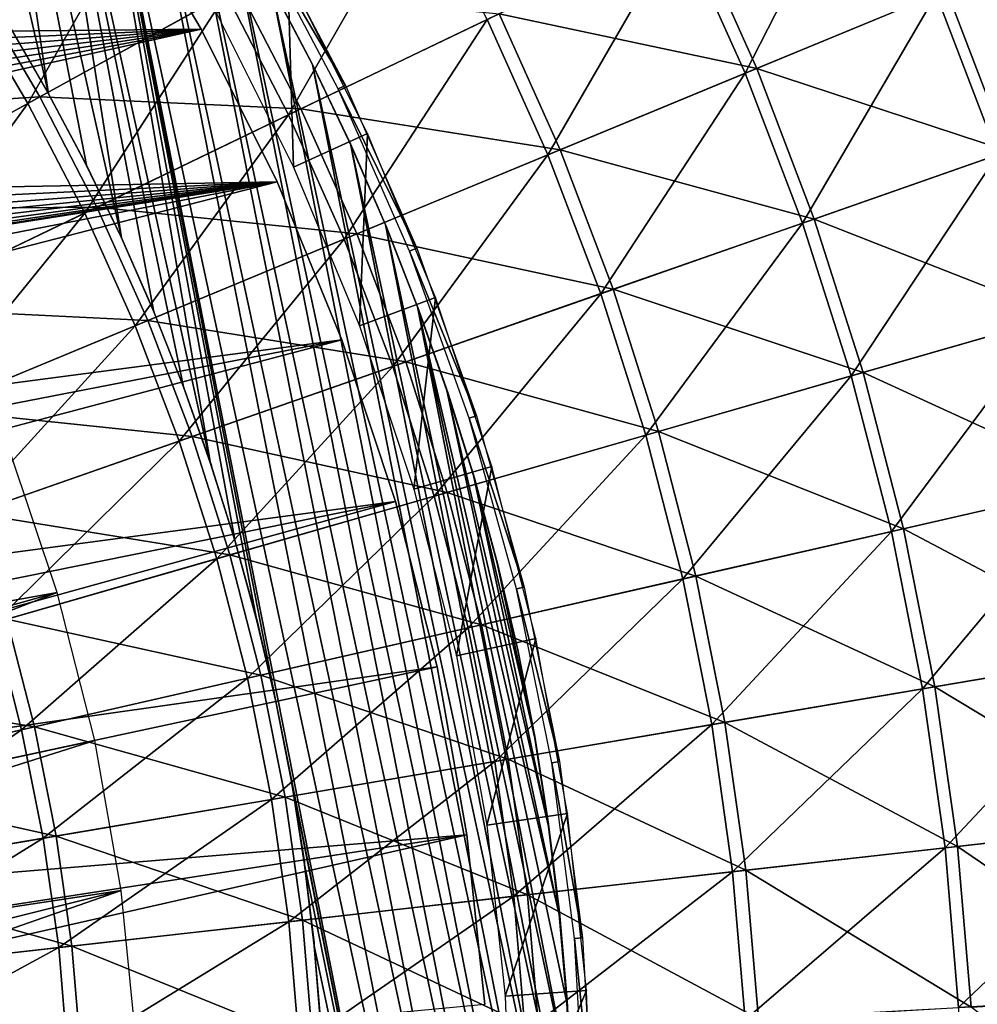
# Model space of a CAD drawing. Header units: millimetres. Extents: x -63 to 63, y -63 to 63.
# Tile 81 of 107: x 23 to 35, y 2 to 14. Entities that reach past the tile are written whole.
import ezdxf

# ---------------------------------------------------------------- set-up
doc = ezdxf.new("R2010")
doc.units = ezdxf.units.MM
doc.header["$LTSCALE"] = 106.095679
for name, color, linetype in [('1', 7, 'CONTINUOUS'), ('11', 7, 'CONTINUOUS'), ('14', 7, 'CONTINUOUS'), ('15', 7, 'CONTINUOUS'), ('16', 7, 'CONTINUOUS'), ('17', 7, 'CONTINUOUS'), ('18', 7, 'CONTINUOUS'), ('21', 7, 'CONTINUOUS'), ('24', 7, 'CONTINUOUS'), ('25', 7, 'CONTINUOUS'), ('26', 7, 'CONTINUOUS'), ('3', 7, 'CONTINUOUS'), ('7', 7, 'CONTINUOUS')]:
    doc.layers.add(name, color=color, linetype=linetype)

msp = doc.modelspace()

# ---------------------------------------------------------------- linework, layer by layer
at = {"layer": '1', "color": 4, "linetype": 'Continuous'}
for points in [[(25.678, 14.021, -0.193), (26.613, 12.154, -0.193), (26.544, 14.494, -29.793), (25.678, 14.021, -0.193)], [(26.544, 14.494, -29.793), (26.613, 12.154, -0.193), (27.51, 12.563, -29.793), (26.544, 14.494, -29.793)], [(26.613, 12.154, -0.193), (27.412, 10.224, -0.193), (27.51, 12.563, -29.793), (26.613, 12.154, -0.193)], [(27.51, 12.563, -29.793), (27.412, 10.224, -0.193), (28.336, 10.569, -29.793), (27.51, 12.563, -29.793)], [(27.412, 10.224, -0.193), (28.071, 8.242, -0.193), (28.336, 10.569, -29.793), (27.412, 10.224, -0.193)], [(28.336, 10.569, -29.793), (28.071, 8.242, -0.193), (29.018, 8.52, -29.793), (28.336, 10.569, -29.793)], [(28.071, 8.242, -0.193), (28.588, 6.219, -0.193), (29.018, 8.52, -29.793), (28.071, 8.242, -0.193)], [(29.018, 8.52, -29.793), (28.588, 6.219, -0.193), (29.552, 6.429, -29.793), (29.018, 8.52, -29.793)], [(28.588, 6.219, -0.193), (28.959, 4.164, -0.193), (29.552, 6.429, -29.793), (28.588, 6.219, -0.193)], [(29.552, 6.429, -29.793), (28.959, 4.164, -0.193), (29.935, 4.304, -29.793), (29.552, 6.429, -29.793)], [(28.959, 4.164, -0.193), (29.182, 2.087, -0.193), (29.935, 4.304, -29.793), (28.959, 4.164, -0.193)], [(29.935, 4.304, -29.793), (29.182, 2.087, -0.193), (30.166, 2.158, -29.793), (29.935, 4.304, -29.793)], [(29.182, 2.087, -0.193), (29.256, 0, -0.193), (30.166, 2.158, -29.793), (29.182, 2.087, -0.193)], [(30.166, 2.158, -29.793), (29.256, 0, -0.193), (30.243, 0, -29.793), (30.166, 2.158, -29.793)]]:
    msp.add_3dface(points, dxfattribs=at)
at = {"layer": '11', "linetype": 'Continuous'}
for points in [[(37.543, 13.137, 1.548), (34.536, 14.305, 3.526), (36.748, 15.221, 1.548), (37.543, 13.137, 1.548)], [(32.233, 13.351, 5.378), (29.106, 14.016, 7.1), (31.434, 15.138, 5.378), (32.233, 13.351, 5.378)], [(32.233, 13.351, 5.378), (31.434, 15.138, 5.378), (34.536, 14.305, 3.526), (32.233, 13.351, 5.378)], [(23.534, 13.007, 10.136), (20.382, 12.807, 11.442), (22.768, 14.306, 10.136), (23.534, 13.007, 10.136)], [(23.534, 13.007, 10.136), (22.768, 14.306, 10.136), (25.938, 14.335, 8.688), (23.534, 13.007, 10.136)], [(26.701, 12.859, 8.688), (23.534, 13.007, 10.136), (25.938, 14.335, 8.688), (26.701, 12.859, 8.688)], [(26.701, 12.859, 8.688), (25.938, 14.335, 8.688), (29.106, 14.016, 7.1), (26.701, 12.859, 8.688)], [(35.283, 12.346, 3.526), (32.233, 13.351, 5.378), (34.536, 14.305, 3.526), (35.283, 12.346, 3.526)], [(35.283, 12.346, 3.526), (34.536, 14.305, 3.526), (37.543, 13.137, 1.548), (35.283, 12.346, 3.526)], [(29.846, 12.362, 7.1), (26.701, 12.859, 8.688), (29.106, 14.016, 7.1), (29.846, 12.362, 7.1)], [(29.846, 12.362, 7.1), (29.106, 14.016, 7.1), (32.233, 13.351, 5.378), (29.846, 12.362, 7.1)], [(32.931, 11.523, 5.378), (29.846, 12.362, 7.1), (32.233, 13.351, 5.378), (32.931, 11.523, 5.378)], [(32.931, 11.523, 5.378), (32.233, 13.351, 5.378), (35.283, 12.346, 3.526), (32.931, 11.523, 5.378)], [(21.068, 11.644, 11.442), (20.382, 12.807, 11.442), (23.534, 13.007, 10.136), (21.068, 11.644, 11.442)], [(24.226, 11.667, 10.136), (21.068, 11.644, 11.442), (23.534, 13.007, 10.136), (24.226, 11.667, 10.136)], [(24.226, 11.667, 10.136), (23.534, 13.007, 10.136), (26.701, 12.859, 8.688), (24.226, 11.667, 10.136)], [(27.38, 11.341, 8.688), (24.226, 11.667, 10.136), (26.701, 12.859, 8.688), (27.38, 11.341, 8.688)], [(27.38, 11.341, 8.688), (26.701, 12.859, 8.688), (29.846, 12.362, 7.1), (27.38, 11.341, 8.688)], [(30.492, 10.67, 7.1), (27.38, 11.341, 8.688), (29.846, 12.362, 7.1), (30.492, 10.67, 7.1)], [(30.492, 10.67, 7.1), (29.846, 12.362, 7.1), (32.931, 11.523, 5.378), (30.492, 10.67, 7.1)], [(35.92, 10.348, 3.526), (32.931, 11.523, 5.378), (35.283, 12.346, 3.526), (35.92, 10.348, 3.526)], [(21.688, 10.444, 11.442), (21.068, 11.644, 11.442), (24.226, 11.667, 10.136), (21.688, 10.444, 11.442)], [(24.842, 10.29, 10.136), (21.688, 10.444, 11.442), (24.226, 11.667, 10.136), (24.842, 10.29, 10.136)], [(24.842, 10.29, 10.136), (24.226, 11.667, 10.136), (27.38, 11.341, 8.688), (24.842, 10.29, 10.136)], [(33.525, 9.658, 5.378), (30.492, 10.67, 7.1), (32.931, 11.523, 5.378), (33.525, 9.658, 5.378)], [(33.525, 9.658, 5.378), (32.931, 11.523, 5.378), (35.92, 10.348, 3.526), (33.525, 9.658, 5.378)], [(27.973, 9.788, 8.688), (24.842, 10.29, 10.136), (27.38, 11.341, 8.688), (27.973, 9.788, 8.688)], [(27.973, 9.788, 8.688), (27.38, 11.341, 8.688), (30.492, 10.67, 7.1), (27.973, 9.788, 8.688)], [(31.042, 8.943, 7.1), (27.973, 9.788, 8.688), (30.492, 10.67, 7.1), (31.042, 8.943, 7.1)], [(31.042, 8.943, 7.1), (30.492, 10.67, 7.1), (33.525, 9.658, 5.378), (31.042, 8.943, 7.1)], [(22.24, 9.212, 11.442), (21.688, 10.444, 11.442), (24.842, 10.29, 10.136), (22.24, 9.212, 11.442)], [(25.38, 8.881, 10.136), (22.24, 9.212, 11.442), (24.842, 10.29, 10.136), (25.38, 8.881, 10.136)], [(25.38, 8.881, 10.136), (24.842, 10.29, 10.136), (27.973, 9.788, 8.688), (25.38, 8.881, 10.136)], [(36.444, 8.318, 3.526), (33.525, 9.658, 5.378), (35.92, 10.348, 3.526), (36.444, 8.318, 3.526)], [(28.478, 8.204, 8.688), (25.38, 8.881, 10.136), (27.973, 9.788, 8.688), (28.478, 8.204, 8.688)], [(28.478, 8.204, 8.688), (27.973, 9.788, 8.688), (31.042, 8.943, 7.1), (28.478, 8.204, 8.688)], [(34.014, 7.763, 5.378), (31.042, 8.943, 7.1), (33.525, 9.658, 5.378), (34.014, 7.763, 5.378)], [(34.014, 7.763, 5.378), (33.525, 9.658, 5.378), (36.444, 8.318, 3.526), (34.014, 7.763, 5.378)], [(22.721, 7.951, 11.442), (22.24, 9.212, 11.442), (25.38, 8.881, 10.136), (22.721, 7.951, 11.442)], [(25.838, 7.444, 10.136), (22.721, 7.951, 11.442), (25.38, 8.881, 10.136), (25.838, 7.444, 10.136)], [(25.838, 7.444, 10.136), (25.38, 8.881, 10.136), (28.478, 8.204, 8.688), (25.838, 7.444, 10.136)], [(31.495, 7.188, 7.1), (28.478, 8.204, 8.688), (31.042, 8.943, 7.1), (31.495, 7.188, 7.1)], [(31.495, 7.188, 7.1), (31.042, 8.943, 7.1), (34.014, 7.763, 5.378), (31.495, 7.188, 7.1)], [(36.853, 6.262, 3.526), (34.014, 7.763, 5.378), (36.444, 8.318, 3.526), (36.853, 6.262, 3.526)], [(28.893, 6.595, 8.688), (25.838, 7.444, 10.136), (28.478, 8.204, 8.688), (28.893, 6.595, 8.688)], [(28.893, 6.595, 8.688), (28.478, 8.204, 8.688), (31.495, 7.188, 7.1), (28.893, 6.595, 8.688)], [(23.131, 6.664, 11.442), (22.721, 7.951, 11.442), (25.838, 7.444, 10.136), (23.131, 6.664, 11.442)], [(34.396, 5.844, 5.378), (31.495, 7.188, 7.1), (34.014, 7.763, 5.378), (34.396, 5.844, 5.378)], [(34.396, 5.844, 5.378), (34.014, 7.763, 5.378), (36.853, 6.262, 3.526), (34.396, 5.844, 5.378)], [(26.215, 5.983, 10.136), (23.131, 6.664, 11.442), (25.838, 7.444, 10.136), (26.215, 5.983, 10.136)], [(26.215, 5.983, 10.136), (25.838, 7.444, 10.136), (28.893, 6.595, 8.688), (26.215, 5.983, 10.136)], [(31.848, 5.411, 7.1), (28.893, 6.595, 8.688), (31.495, 7.188, 7.1), (31.848, 5.411, 7.1)], [(31.848, 5.411, 7.1), (31.495, 7.188, 7.1), (34.396, 5.844, 5.378), (31.848, 5.411, 7.1)], [(23.469, 5.357, 11.442), (20.363, 5.867, 12.603), (23.131, 6.664, 11.442), (23.469, 5.357, 11.442)], [(23.469, 5.357, 11.442), (23.131, 6.664, 11.442), (26.215, 5.983, 10.136), (23.469, 5.357, 11.442)], [(29.217, 4.964, 8.688), (26.215, 5.983, 10.136), (28.893, 6.595, 8.688), (29.217, 4.964, 8.688)], [(29.217, 4.964, 8.688), (28.893, 6.595, 8.688), (31.848, 5.411, 7.1), (29.217, 4.964, 8.688)], [(37.146, 4.185, 3.526), (34.396, 5.844, 5.378), (36.853, 6.262, 3.526), (37.146, 4.185, 3.526)], [(26.509, 4.504, 10.136), (23.469, 5.357, 11.442), (26.215, 5.983, 10.136), (26.509, 4.504, 10.136)], [(26.509, 4.504, 10.136), (26.215, 5.983, 10.136), (29.217, 4.964, 8.688), (26.509, 4.504, 10.136)], [(20.66, 4.716, 12.603), (20.363, 5.867, 12.603), (23.469, 5.357, 11.442), (20.66, 4.716, 12.603)], [(34.669, 3.906, 5.378), (31.848, 5.411, 7.1), (34.396, 5.844, 5.378), (34.669, 3.906, 5.378)], [(34.669, 3.906, 5.378), (34.396, 5.844, 5.378), (37.146, 4.185, 3.526), (34.669, 3.906, 5.378)], [(32.102, 3.617, 7.1), (29.217, 4.964, 8.688), (31.848, 5.411, 7.1), (32.102, 3.617, 7.1)], [(32.102, 3.617, 7.1), (31.848, 5.411, 7.1), (34.669, 3.906, 5.378), (32.102, 3.617, 7.1)], [(23.732, 4.032, 11.442), (20.66, 4.716, 12.603), (23.469, 5.357, 11.442), (23.732, 4.032, 11.442)], [(23.732, 4.032, 11.442), (23.469, 5.357, 11.442), (26.509, 4.504, 10.136), (23.732, 4.032, 11.442)], [(29.45, 3.318, 8.688), (26.509, 4.504, 10.136), (29.217, 4.964, 8.688), (29.45, 3.318, 8.688)], [(29.45, 3.318, 8.688), (29.217, 4.964, 8.688), (32.102, 3.617, 7.1), (29.45, 3.318, 8.688)], [(20.892, 3.55, 12.603), (20.66, 4.716, 12.603), (23.732, 4.032, 11.442), (20.892, 3.55, 12.603)], [(26.72, 3.011, 10.136), (23.732, 4.032, 11.442), (26.509, 4.504, 10.136), (26.72, 3.011, 10.136)], [(26.72, 3.011, 10.136), (26.509, 4.504, 10.136), (29.45, 3.318, 8.688), (26.72, 3.011, 10.136)], [(37.322, 2.096, 3.526), (34.669, 3.906, 5.378), (37.146, 4.185, 3.526), (37.322, 2.096, 3.526)], [(23.921, 2.695, 11.442), (20.892, 3.55, 12.603), (23.732, 4.032, 11.442), (23.921, 2.695, 11.442)], [(23.921, 2.695, 11.442), (23.732, 4.032, 11.442), (26.72, 3.011, 10.136), (23.921, 2.695, 11.442)], [(34.834, 1.956, 5.378), (32.102, 3.617, 7.1), (34.669, 3.906, 5.378), (34.834, 1.956, 5.378)], [(34.834, 1.956, 5.378), (34.669, 3.906, 5.378), (37.322, 2.096, 3.526), (34.834, 1.956, 5.378)], [(32.254, 1.811, 7.1), (29.45, 3.318, 8.688), (32.102, 3.617, 7.1), (32.254, 1.811, 7.1)], [(32.254, 1.811, 7.1), (32.102, 3.617, 7.1), (34.834, 1.956, 5.378), (32.254, 1.811, 7.1)], [(21.058, 2.373, 12.603), (20.892, 3.55, 12.603), (23.921, 2.695, 11.442), (21.058, 2.373, 12.603)], [(29.589, 1.662, 8.688), (26.72, 3.011, 10.136), (29.45, 3.318, 8.688), (29.589, 1.662, 8.688)], [(29.589, 1.662, 8.688), (29.45, 3.318, 8.688), (32.254, 1.811, 7.1), (29.589, 1.662, 8.688)], [(26.847, 1.508, 10.136), (23.921, 2.695, 11.442), (26.72, 3.011, 10.136), (26.847, 1.508, 10.136)], [(26.847, 1.508, 10.136), (26.72, 3.011, 10.136), (29.589, 1.662, 8.688), (26.847, 1.508, 10.136)], [(24.034, 1.35, 11.442), (21.058, 2.373, 12.603), (23.921, 2.695, 11.442), (24.034, 1.35, 11.442)], [(24.034, 1.35, 11.442), (23.921, 2.695, 11.442), (26.847, 1.508, 10.136), (24.034, 1.35, 11.442)], [(21.158, 1.188, 12.603), (21.058, 2.373, 12.603), (24.034, 1.35, 11.442), (21.158, 1.188, 12.603)], [(37.381, 0, 3.526), (34.834, 1.956, 5.378), (37.322, 2.096, 3.526), (37.381, 0, 3.526)]]:
    msp.add_3dface(points, dxfattribs=at)
at = {"layer": '14', "color": 251, "linetype": 'Continuous', "true_color": 0x4c4c4c}
for points in [[(29.332, 6.294, -36), (29.539, 5.239, -36), (29.332, 6.294, -236), (29.332, 6.294, -36)], [(29.332, 6.294, -236), (29.539, 5.239, -36), (29.539, 5.221, -236), (29.332, 6.294, -236)], [(29.539, 5.239, -36), (29.708, 4.177, -36), (29.707, 4.149, -236), (29.539, 5.239, -36)], [(29.539, 5.221, -236), (29.539, 5.239, -36), (29.707, 4.149, -236), (29.539, 5.221, -236)], [(29.707, 4.149, -236), (29.708, 4.177, -36), (29.837, 3.079, -236), (29.707, 4.149, -236)], [(29.708, 4.177, -36), (29.839, 3.108, -36), (29.837, 3.079, -236), (29.708, 4.177, -36)], [(29.837, 3.079, -236), (29.839, 3.108, -36), (29.929, 2.012, -236), (29.837, 3.079, -236)], [(29.839, 3.108, -36), (29.931, 2.034, -36), (29.929, 2.012, -236), (29.839, 3.108, -36)], [(29.929, 2.012, -236), (29.931, 2.034, -36), (29.983, 0.946, -236), (29.929, 2.012, -236)], [(29.931, 2.034, -36), (29.985, 0.957, -36), (29.983, 0.946, -236), (29.931, 2.034, -36)]]:
    msp.add_3dface(points, dxfattribs=at)
at = {"layer": '15', "color": 251, "linetype": 'Continuous', "true_color": 0x4c4c4c}
for points in [[(26.346, 14.347, -236), (26.36, 14.323, -36), (26.842, 13.398, -236), (26.346, 14.347, -236)], [(26.36, 14.323, -36), (26.856, 13.371, -36), (26.842, 13.398, -236), (26.36, 14.323, -36)], [(26.842, 13.398, -236), (26.856, 13.371, -36), (27.302, 12.434, -236), (26.842, 13.398, -236)], [(26.856, 13.371, -36), (27.317, 12.401, -36), (27.302, 12.434, -236), (26.856, 13.371, -36)], [(27.302, 12.434, -236), (27.317, 12.401, -36), (27.727, 11.454, -236), (27.302, 12.434, -236)], [(27.317, 12.401, -36), (27.743, 11.416, -36), (27.727, 11.454, -236), (27.317, 12.401, -36)], [(27.727, 11.454, -236), (27.743, 11.416, -36), (28.118, 10.456, -236), (27.727, 11.454, -236)], [(27.743, 11.416, -36), (28.134, 10.416, -36), (28.118, 10.456, -236), (27.743, 11.416, -36)], [(28.118, 10.456, -236), (28.134, 10.416, -36), (28.473, 9.441, -236), (28.118, 10.456, -236)], [(28.134, 10.416, -36), (28.488, 9.403, -36), (28.473, 9.441, -236), (28.134, 10.416, -36)], [(28.473, 9.441, -236), (28.488, 9.403, -36), (28.794, 8.409, -236), (28.473, 9.441, -236)], [(28.488, 9.403, -36), (28.807, 8.377, -36), (28.794, 8.409, -236), (28.488, 9.403, -36)], [(28.794, 8.409, -236), (28.807, 8.377, -36), (29.081, 7.36, -236), (28.794, 8.409, -236)], [(28.807, 8.377, -36), (29.088, 7.34, -36), (29.081, 7.36, -236), (28.807, 8.377, -36)], [(29.332, 6.294, -36), (29.332, 6.294, -236), (29.081, 7.36, -236), (29.332, 6.294, -36)], [(29.088, 7.34, -36), (29.332, 6.294, -36), (29.081, 7.36, -236), (29.088, 7.34, -36)]]:
    msp.add_3dface(points, dxfattribs=at)
at = {"layer": '16', "color": 251, "linetype": 'Continuous', "true_color": 0x4c4c4c}
for points in [[(26.399, 5.665, -236), (26.59, 4.675, -236), (26.399, 5.665, -36), (26.399, 5.665, -236)], [(26.399, 5.665, -36), (26.59, 4.675, -236), (26.589, 4.694, -36), (26.399, 5.665, -36)], [(26.589, 4.694, -36), (26.59, 4.675, -236), (26.743, 3.717, -36), (26.589, 4.694, -36)], [(26.59, 4.675, -236), (26.745, 3.686, -236), (26.743, 3.717, -36), (26.59, 4.675, -236)], [(26.743, 3.717, -36), (26.745, 3.686, -236), (26.861, 2.735, -36), (26.743, 3.717, -36)], [(26.745, 3.686, -236), (26.863, 2.698, -236), (26.861, 2.735, -36), (26.745, 3.686, -236)], [(26.861, 2.735, -36), (26.863, 2.698, -236), (26.943, 1.75, -36), (26.861, 2.735, -36)], [(26.863, 2.698, -236), (26.945, 1.711, -236), (26.943, 1.75, -36), (26.863, 2.698, -236)]]:
    msp.add_3dface(points, dxfattribs=at)
at = {"layer": '17', "color": 251, "linetype": 'Continuous', "true_color": 0x4c4c4c}
for points in [[(23.124, 13.939, -36), (23.147, 13.897, -236), (23.622, 13.076, -36), (23.124, 13.939, -36)], [(23.147, 13.897, -236), (23.64, 13.042, -236), (23.622, 13.076, -36), (23.147, 13.897, -236)], [(23.622, 13.076, -36), (23.64, 13.042, -236), (24.088, 12.196, -36), (23.622, 13.076, -36)], [(23.64, 13.042, -236), (24.099, 12.176, -236), (24.088, 12.196, -36), (23.64, 13.042, -236)], [(24.088, 12.196, -36), (24.099, 12.176, -236), (24.521, 11.301, -36), (24.088, 12.196, -36)], [(24.099, 12.176, -236), (24.523, 11.295, -236), (24.521, 11.301, -36), (24.099, 12.176, -236)], [(24.521, 11.301, -36), (24.523, 11.295, -236), (24.92, 10.391, -36), (24.521, 11.301, -36)], [(24.523, 11.295, -236), (24.916, 10.398, -236), (24.92, 10.391, -36), (24.523, 11.295, -236)], [(24.916, 10.398, -236), (25.276, 9.485, -236), (25.286, 9.467, -36), (24.916, 10.398, -236)], [(24.92, 10.391, -36), (24.916, 10.398, -236), (25.286, 9.467, -36), (24.92, 10.391, -36)], [(25.276, 9.485, -236), (25.605, 8.554, -236), (25.617, 8.532, -36), (25.276, 9.485, -236)], [(25.286, 9.467, -36), (25.276, 9.485, -236), (25.617, 8.532, -36), (25.286, 9.467, -36)], [(25.605, 8.554, -236), (25.902, 7.608, -236), (25.913, 7.585, -36), (25.605, 8.554, -236)], [(25.617, 8.532, -36), (25.605, 8.554, -236), (25.913, 7.585, -36), (25.617, 8.532, -36)], [(25.902, 7.608, -236), (26.166, 6.645, -236), (26.174, 6.629, -36), (25.902, 7.608, -236)], [(25.913, 7.585, -36), (25.902, 7.608, -236), (26.174, 6.629, -36), (25.913, 7.585, -36)], [(26.166, 6.645, -236), (26.399, 5.665, -236), (26.174, 6.629, -36), (26.166, 6.645, -236)], [(26.399, 5.665, -236), (26.399, 5.665, -36), (26.174, 6.629, -36), (26.399, 5.665, -236)]]:
    msp.add_3dface(points, dxfattribs=at)
at = {"layer": '18', "color": 251, "linetype": 'Continuous', "true_color": 0x4c4c4c}
for points in [[(21.92, 20.482, -236), (22.637, 19.685, -236), (23.64, 13.042, -236), (21.92, 20.482, -236)], [(21.92, 20.482, -236), (23.64, 13.042, -236), (23.147, 13.897, -236), (21.92, 20.482, -236)], [(22.637, 19.685, -236), (23.33, 18.856, -236), (24.523, 11.295, -236), (22.637, 19.685, -236)], [(22.637, 19.685, -236), (24.523, 11.295, -236), (24.099, 12.176, -236), (22.637, 19.685, -236)], [(22.637, 19.685, -236), (24.099, 12.176, -236), (23.64, 13.042, -236), (22.637, 19.685, -236)], [(23.33, 18.856, -236), (23.996, 17.998, -236), (25.605, 8.554, -236), (23.33, 18.856, -236)], [(23.33, 18.856, -236), (25.605, 8.554, -236), (25.276, 9.485, -236), (23.33, 18.856, -236)], [(23.33, 18.856, -236), (25.276, 9.485, -236), (24.916, 10.398, -236), (23.33, 18.856, -236)], [(23.33, 18.856, -236), (24.916, 10.398, -236), (24.523, 11.295, -236), (23.33, 18.856, -236)], [(29.285, -6.495, -236), (29.034, -7.541, -236), (23.996, 17.998, -236), (29.285, -6.495, -236)], [(29.285, -6.495, -236), (23.996, 17.998, -236), (24.634, 17.114, -236), (29.285, -6.495, -236)], [(23.996, 17.998, -236), (29.034, -7.541, -236), (26.399, 5.665, -236), (23.996, 17.998, -236)], [(23.996, 17.998, -236), (26.399, 5.665, -236), (26.166, 6.645, -236), (23.996, 17.998, -236)], [(23.996, 17.998, -236), (26.166, 6.645, -236), (25.902, 7.608, -236), (23.996, 17.998, -236)], [(23.996, 17.998, -236), (25.902, 7.608, -236), (25.605, 8.554, -236), (23.996, 17.998, -236)], [(29.499, -5.438, -236), (29.285, -6.495, -236), (24.634, 17.114, -236), (29.499, -5.438, -236)], [(29.499, -5.438, -236), (24.634, 17.114, -236), (25.24, 16.208, -236), (29.499, -5.438, -236)], [(29.676, -4.374, -236), (29.499, -5.438, -236), (25.24, 16.208, -236), (29.676, -4.374, -236)], [(29.676, -4.374, -236), (25.24, 16.208, -236), (25.811, 15.284, -236), (29.676, -4.374, -236)], [(29.815, -3.306, -236), (29.676, -4.374, -236), (25.811, 15.284, -236), (29.815, -3.306, -236)], [(29.815, -3.306, -236), (25.811, 15.284, -236), (26.346, 14.347, -236), (29.815, -3.306, -236)], [(29.916, -2.24, -236), (29.815, -3.306, -236), (26.346, 14.347, -236), (29.916, -2.24, -236)], [(29.916, -2.24, -236), (26.346, 14.347, -236), (26.842, 13.398, -236), (29.916, -2.24, -236)], [(29.977, -1.179, -236), (29.916, -2.24, -236), (26.842, 13.398, -236), (29.977, -1.179, -236)], [(29.977, -1.179, -236), (26.842, 13.398, -236), (27.302, 12.434, -236), (29.977, -1.179, -236)], [(29.999, -0.117, -236), (29.977, -1.179, -236), (27.302, 12.434, -236), (29.999, -0.117, -236)], [(29.999, -0.117, -236), (27.302, 12.434, -236), (27.727, 11.454, -236), (29.999, -0.117, -236)], [(29.983, 0.946, -236), (29.999, -0.117, -236), (27.727, 11.454, -236), (29.983, 0.946, -236)], [(29.983, 0.946, -236), (27.727, 11.454, -236), (28.118, 10.456, -236), (29.983, 0.946, -236)], [(29.837, 3.079, -236), (29.929, 2.012, -236), (28.118, 10.456, -236), (29.837, 3.079, -236)], [(29.837, 3.079, -236), (28.118, 10.456, -236), (28.473, 9.441, -236), (29.837, 3.079, -236)], [(29.929, 2.012, -236), (29.983, 0.946, -236), (28.118, 10.456, -236), (29.929, 2.012, -236)], [(29.707, 4.149, -236), (29.837, 3.079, -236), (28.473, 9.441, -236), (29.707, 4.149, -236)], [(29.707, 4.149, -236), (28.473, 9.441, -236), (28.794, 8.409, -236), (29.707, 4.149, -236)], [(29.539, 5.221, -236), (29.707, 4.149, -236), (28.794, 8.409, -236), (29.539, 5.221, -236)], [(29.539, 5.221, -236), (28.794, 8.409, -236), (29.081, 7.36, -236), (29.539, 5.221, -236)], [(29.332, 6.294, -236), (29.539, 5.221, -236), (29.081, 7.36, -236), (29.332, 6.294, -236)], [(29.034, -7.541, -236), (26.59, 4.675, -236), (26.399, 5.665, -236), (29.034, -7.541, -236)], [(29.034, -7.541, -236), (26.745, 3.686, -236), (26.59, 4.675, -236), (29.034, -7.541, -236)], [(29.034, -7.541, -236), (26.863, 2.698, -236), (26.745, 3.686, -236), (29.034, -7.541, -236)], [(29.034, -7.541, -236), (26.945, 1.711, -236), (26.863, 2.698, -236), (29.034, -7.541, -236)]]:
    msp.add_3dface(points, dxfattribs=at)
at = {"layer": '21', "linetype": 'Continuous'}
for points in [[(23.743, 6.987, -201), (23.155, 8.742, -201), (12.044, 4.893, -201), (23.743, 6.987, -201)], [(12.425, 3.825, -201), (23.743, 6.987, -201), (12.044, 4.893, -201), (12.425, 3.825, -201)], [(12.711, 2.728, -201), (23.743, 6.987, -201), (12.425, 3.825, -201), (12.711, 2.728, -201)], [(24.199, 5.193, -201), (23.743, 6.987, -201), (12.711, 2.728, -201), (24.199, 5.193, -201)], [(24.199, 5.193, -201), (12.711, 2.728, -201), (12.9, 1.609, -201), (24.199, 5.193, -201)], [(24.519, 3.37, -201), (24.199, 5.193, -201), (12.9, 1.609, -201), (24.519, 3.37, -201)], [(12.991, 0.479, -201), (24.519, 3.37, -201), (12.9, 1.609, -201), (12.991, 0.479, -201)], [(24.703, 1.528, -201), (24.519, 3.37, -201), (12.983, -0.655, -201), (24.703, 1.528, -201)], [(12.983, -0.655, -201), (24.519, 3.37, -201), (12.991, 0.479, -201), (12.983, -0.655, -201)]]:
    msp.add_3dface(points, dxfattribs=at)
at = {"layer": '24', "linetype": 'Continuous'}
for points in [[(16.008, 14.022, -238), (24.44, 15.61, -238), (16.179, 13.735, -238), (16.008, 14.022, -238)], [(24.44, 15.61, -238), (25.492, 13.827, -238), (16.179, 13.735, -238), (24.44, 15.61, -238)], [(16.179, 13.735, -238), (25.492, 13.827, -238), (16.312, 13.429, -238), (16.179, 13.735, -238)], [(16.312, 13.429, -238), (25.492, 13.827, -238), (16.403, 13.108, -238), (16.312, 13.429, -238)], [(25.492, 13.827, -238), (26.413, 11.973, -238), (16.336, 11.79, -238), (25.492, 13.827, -238)], [(16.418, 12.114, -238), (25.492, 13.827, -238), (16.336, 11.79, -238), (16.418, 12.114, -238)], [(16.403, 13.108, -238), (25.492, 13.827, -238), (16.451, 12.778, -238), (16.403, 13.108, -238)], [(16.456, 12.445, -238), (25.492, 13.827, -238), (16.418, 12.114, -238), (16.456, 12.445, -238)], [(16.451, 12.778, -238), (25.492, 13.827, -238), (16.456, 12.445, -238), (16.451, 12.778, -238)], [(10.367, 7.844, -238), (9.644, 8.718, -238), (26.413, 11.973, -238), (10.367, 7.844, -238)], [(26.413, 11.973, -238), (9.644, 8.718, -238), (14.445, 10.08, -238), (26.413, 11.973, -238)], [(27.2, 10.058, -238), (10.367, 7.844, -238), (26.413, 11.973, -238), (27.2, 10.058, -238)], [(14.765, 10.171, -238), (26.413, 11.973, -238), (14.445, 10.08, -238), (14.765, 10.171, -238)], [(15.072, 10.304, -238), (26.413, 11.973, -238), (14.765, 10.171, -238), (15.072, 10.304, -238)], [(15.358, 10.475, -238), (26.413, 11.973, -238), (15.072, 10.304, -238), (15.358, 10.475, -238)], [(15.619, 10.682, -238), (26.413, 11.973, -238), (15.358, 10.475, -238), (15.619, 10.682, -238)], [(26.413, 11.973, -238), (15.619, 10.682, -238), (15.852, 10.921, -238), (26.413, 11.973, -238)], [(16.051, 11.189, -238), (26.413, 11.973, -238), (15.852, 10.921, -238), (16.051, 11.189, -238)], [(16.213, 11.48, -238), (26.413, 11.973, -238), (16.051, 11.189, -238), (16.213, 11.48, -238)], [(16.336, 11.79, -238), (26.413, 11.973, -238), (16.213, 11.48, -238), (16.336, 11.79, -238)], [(11.011, 6.91, -238), (10.367, 7.844, -238), (27.2, 10.058, -238), (11.011, 6.91, -238)], [(11.572, 5.924, -238), (11.011, 6.91, -238), (27.2, 10.058, -238), (11.572, 5.924, -238)], [(27.848, 8.092, -238), (11.572, 5.924, -238), (27.2, 10.058, -238), (27.848, 8.092, -238)], [(12.044, 4.893, -238), (11.572, 5.924, -238), (27.848, 8.092, -238), (12.044, 4.893, -238)], [(12.425, 3.825, -238), (12.044, 4.893, -238), (27.848, 8.092, -238), (12.425, 3.825, -238)], [(28.354, 6.085, -238), (12.425, 3.825, -238), (27.848, 8.092, -238), (28.354, 6.085, -238)], [(12.711, 2.728, -238), (12.425, 3.825, -238), (28.354, 6.085, -238), (12.711, 2.728, -238)], [(12.711, 2.728, -238), (28.354, 6.085, -238), (28.716, 4.046, -238), (12.711, 2.728, -238)], [(12.9, 1.609, -238), (12.711, 2.728, -238), (28.716, 4.046, -238), (12.9, 1.609, -238)], [(12.991, 0.479, -238), (12.9, 1.609, -238), (28.716, 4.046, -238), (12.991, 0.479, -238)], [(28.932, 1.987, -238), (12.991, 0.479, -238), (28.716, 4.046, -238), (28.932, 1.987, -238)]]:
    msp.add_3dface(points, dxfattribs=at)
at = {"layer": '25', "linetype": 'Continuous'}
for points in [[(28.716, 4.046, -238), (28.354, 6.085, -238), (28.716, 4.046, -236), (28.716, 4.046, -238)], [(28.354, 6.085, -238), (28.354, 6.085, -236), (28.716, 4.046, -236), (28.354, 6.085, -238)], [(28.932, 1.987, -238), (28.716, 4.046, -238), (28.932, 1.987, -236), (28.932, 1.987, -238)], [(28.932, 1.987, -236), (28.716, 4.046, -238), (28.716, 4.046, -236), (28.932, 1.987, -236)]]:
    msp.add_3dface(points, dxfattribs=at)
at = {"layer": '26', "linetype": 'Continuous'}
for points in [[(25.492, 13.827, -238), (24.44, 15.61, -238), (25.492, 13.827, -236), (25.492, 13.827, -238)], [(25.492, 13.827, -236), (24.44, 15.61, -238), (24.44, 15.61, -236), (25.492, 13.827, -236)], [(26.413, 11.973, -238), (25.492, 13.827, -238), (26.413, 11.973, -236), (26.413, 11.973, -238)], [(26.413, 11.973, -236), (25.492, 13.827, -238), (25.492, 13.827, -236), (26.413, 11.973, -236)], [(27.2, 10.058, -238), (26.413, 11.973, -238), (27.2, 10.058, -236), (27.2, 10.058, -238)], [(27.2, 10.058, -236), (26.413, 11.973, -238), (26.413, 11.973, -236), (27.2, 10.058, -236)], [(27.848, 8.092, -238), (27.2, 10.058, -238), (27.848, 8.092, -236), (27.848, 8.092, -238)], [(27.848, 8.092, -236), (27.2, 10.058, -238), (27.2, 10.058, -236), (27.848, 8.092, -236)], [(28.354, 6.085, -238), (27.848, 8.092, -238), (28.354, 6.085, -236), (28.354, 6.085, -238)], [(28.354, 6.085, -236), (27.848, 8.092, -238), (27.848, 8.092, -236), (28.354, 6.085, -236)]]:
    msp.add_3dface(points, dxfattribs=at)
at = {"layer": '3', "color": 251, "linetype": 'Continuous', "true_color": 0x4c4c4c}
for points in [[(27.241, 13.145, -30.203), (26.15, 15.006, -35.754), (26.234, 15.055, -30.203), (27.241, 13.145, -30.203)], [(27.154, 13.103, -35.754), (26.15, 15.006, -35.754), (27.241, 13.145, -30.203), (27.154, 13.103, -35.754)], [(28.109, 11.168, -30.203), (27.154, 13.103, -35.754), (27.241, 13.145, -30.203), (28.109, 11.168, -30.203)], [(28.019, 11.132, -35.754), (27.154, 13.103, -35.754), (28.109, 11.168, -30.203), (28.019, 11.132, -35.754)], [(28.834, 9.134, -30.203), (28.019, 11.132, -35.754), (28.109, 11.168, -30.203), (28.834, 9.134, -30.203)], [(28.742, 9.105, -35.754), (28.019, 11.132, -35.754), (28.834, 9.134, -30.203), (28.742, 9.105, -35.754)], [(29.412, 7.054, -30.203), (28.742, 9.105, -35.754), (28.834, 9.134, -30.203), (29.412, 7.054, -30.203)], [(29.318, 7.031, -35.754), (28.742, 9.105, -35.754), (29.412, 7.054, -30.203), (29.318, 7.031, -35.754)], [(29.841, 4.938, -30.203), (29.318, 7.031, -35.754), (29.412, 7.054, -30.203), (29.841, 4.938, -30.203)], [(29.745, 4.922, -35.754), (29.318, 7.031, -35.754), (29.841, 4.938, -30.203), (29.745, 4.922, -35.754)], [(30.117, 2.796, -30.203), (29.745, 4.922, -35.754), (29.841, 4.938, -30.203), (30.117, 2.796, -30.203)], [(30.02, 2.787, -35.754), (29.745, 4.922, -35.754), (30.117, 2.796, -30.203), (30.02, 2.787, -35.754)], [(30.24, 0.641, -30.203), (30.02, 2.787, -35.754), (30.117, 2.796, -30.203), (30.24, 0.641, -30.203)], [(30.143, 0.639, -35.754), (30.02, 2.787, -35.754), (30.24, 0.641, -30.203), (30.143, 0.639, -35.754)]]:
    msp.add_3dface(points, dxfattribs=at)
at = {"layer": '7', "linetype": 'Continuous'}
for points in [[(31.298, 15.072, 7.304), (32.094, 13.294, 7.304), (33.558, 16.161, 5.518), (31.298, 15.072, 7.304)], [(33.558, 16.161, 5.518), (32.094, 13.294, 7.304), (34.412, 14.254, 5.518), (33.558, 16.161, 5.518)], [(22.628, 14.218, 11.884), (23.389, 12.927, 11.884), (24.953, 15.679, 10.491), (22.628, 14.218, 11.884)], [(24.953, 15.679, 10.491), (23.389, 12.927, 11.884), (25.793, 14.255, 10.491), (24.953, 15.679, 10.491)], [(25.793, 14.255, 10.491), (26.551, 12.786, 10.491), (28.133, 15.548, 8.963), (25.793, 14.255, 10.491)], [(28.133, 15.548, 8.963), (26.551, 12.786, 10.491), (28.96, 13.946, 8.963), (28.133, 15.548, 8.963)], [(28.96, 13.946, 8.963), (29.697, 12.301, 8.963), (31.298, 15.072, 7.304), (28.96, 13.946, 8.963)], [(31.298, 15.072, 7.304), (29.697, 12.301, 8.963), (32.094, 13.294, 7.304), (31.298, 15.072, 7.304)], [(34.412, 14.254, 5.518), (35.157, 12.302, 5.518), (36.645, 15.179, 3.611), (34.412, 14.254, 5.518)], [(23.389, 12.927, 11.884), (24.077, 11.595, 11.884), (25.793, 14.255, 10.491), (23.389, 12.927, 11.884)], [(25.793, 14.255, 10.491), (24.077, 11.595, 11.884), (26.551, 12.786, 10.491), (25.793, 14.255, 10.491)], [(32.094, 13.294, 7.304), (32.789, 11.473, 7.304), (34.412, 14.254, 5.518), (32.094, 13.294, 7.304)], [(34.412, 14.254, 5.518), (32.789, 11.473, 7.304), (35.157, 12.302, 5.518), (34.412, 14.254, 5.518)], [(22.628, 14.218, 11.884), (20.928, 11.567, 13.14), (23.389, 12.927, 11.884), (22.628, 14.218, 11.884)], [(26.551, 12.786, 10.491), (27.227, 11.278, 10.491), (28.96, 13.946, 8.963), (26.551, 12.786, 10.491)], [(28.96, 13.946, 8.963), (27.227, 11.278, 10.491), (29.697, 12.301, 8.963), (28.96, 13.946, 8.963)], [(29.697, 12.301, 8.963), (30.34, 10.616, 8.963), (32.094, 13.294, 7.304), (29.697, 12.301, 8.963)], [(32.094, 13.294, 7.304), (30.34, 10.616, 8.963), (32.789, 11.473, 7.304), (32.094, 13.294, 7.304)], [(20.928, 11.567, 13.14), (21.544, 10.375, 13.14), (23.389, 12.927, 11.884), (20.928, 11.567, 13.14)], [(23.389, 12.927, 11.884), (21.544, 10.375, 13.14), (24.077, 11.595, 11.884), (23.389, 12.927, 11.884)], [(24.077, 11.595, 11.884), (24.69, 10.227, 11.884), (26.551, 12.786, 10.491), (24.077, 11.595, 11.884)], [(26.551, 12.786, 10.491), (24.69, 10.227, 11.884), (27.227, 11.278, 10.491), (26.551, 12.786, 10.491)], [(27.227, 11.278, 10.491), (27.816, 9.733, 10.491), (29.697, 12.301, 8.963), (27.227, 11.278, 10.491)], [(29.697, 12.301, 8.963), (27.816, 9.733, 10.491), (30.34, 10.616, 8.963), (29.697, 12.301, 8.963)], [(32.789, 11.473, 7.304), (33.38, 9.617, 7.304), (35.157, 12.302, 5.518), (32.789, 11.473, 7.304)], [(35.157, 12.302, 5.518), (33.38, 9.617, 7.304), (35.791, 10.311, 5.518), (35.157, 12.302, 5.518)], [(21.544, 10.375, 13.14), (22.092, 9.151, 13.14), (24.077, 11.595, 11.884), (21.544, 10.375, 13.14)], [(24.077, 11.595, 11.884), (22.092, 9.151, 13.14), (24.69, 10.227, 11.884), (24.077, 11.595, 11.884)], [(30.34, 10.616, 8.963), (30.887, 8.898, 8.963), (32.789, 11.473, 7.304), (30.34, 10.616, 8.963)], [(32.789, 11.473, 7.304), (30.887, 8.898, 8.963), (33.38, 9.617, 7.304), (32.789, 11.473, 7.304)], [(24.69, 10.227, 11.884), (25.224, 8.826, 11.884), (27.227, 11.278, 10.491), (24.69, 10.227, 11.884)], [(27.227, 11.278, 10.491), (25.224, 8.826, 11.884), (27.816, 9.733, 10.491), (27.227, 11.278, 10.491)], [(27.816, 9.733, 10.491), (28.318, 8.158, 10.491), (30.34, 10.616, 8.963), (27.816, 9.733, 10.491)], [(30.34, 10.616, 8.963), (28.318, 8.158, 10.491), (30.887, 8.898, 8.963), (30.34, 10.616, 8.963)], [(33.38, 9.617, 7.304), (33.867, 7.73, 7.304), (35.791, 10.311, 5.518), (33.38, 9.617, 7.304)], [(35.791, 10.311, 5.518), (33.867, 7.73, 7.304), (36.313, 8.288, 5.518), (35.791, 10.311, 5.518)], [(22.092, 9.151, 13.14), (22.57, 7.898, 13.14), (24.69, 10.227, 11.884), (22.092, 9.151, 13.14)], [(24.69, 10.227, 11.884), (22.57, 7.898, 13.14), (25.224, 8.826, 11.884), (24.69, 10.227, 11.884)], [(25.224, 8.826, 11.884), (25.679, 7.398, 11.884), (27.816, 9.733, 10.491), (25.224, 8.826, 11.884)], [(27.816, 9.733, 10.491), (25.679, 7.398, 11.884), (28.318, 8.158, 10.491), (27.816, 9.733, 10.491)], [(30.887, 8.898, 8.963), (31.337, 7.153, 8.963), (33.38, 9.617, 7.304), (30.887, 8.898, 8.963)], [(33.38, 9.617, 7.304), (31.337, 7.153, 8.963), (33.867, 7.73, 7.304), (33.38, 9.617, 7.304)], [(28.318, 8.158, 10.491), (28.731, 6.558, 10.491), (30.887, 8.898, 8.963), (28.318, 8.158, 10.491)], [(30.887, 8.898, 8.963), (28.731, 6.558, 10.491), (31.337, 7.153, 8.963), (30.887, 8.898, 8.963)], [(22.57, 7.898, 13.14), (22.977, 6.62, 13.14), (25.224, 8.826, 11.884), (22.57, 7.898, 13.14)], [(25.224, 8.826, 11.884), (22.977, 6.62, 13.14), (25.679, 7.398, 11.884), (25.224, 8.826, 11.884)], [(33.867, 7.73, 7.304), (34.247, 5.819, 7.304), (36.313, 8.288, 5.518), (33.867, 7.73, 7.304)], [(36.313, 8.288, 5.518), (34.247, 5.819, 7.304), (36.721, 6.239, 5.518), (36.313, 8.288, 5.518)], [(25.679, 7.398, 11.884), (26.054, 5.947, 11.884), (28.318, 8.158, 10.491), (25.679, 7.398, 11.884)], [(28.318, 8.158, 10.491), (26.054, 5.947, 11.884), (28.731, 6.558, 10.491), (28.318, 8.158, 10.491)], [(31.337, 7.153, 8.963), (31.689, 5.384, 8.963), (33.867, 7.73, 7.304), (31.337, 7.153, 8.963)], [(33.867, 7.73, 7.304), (31.689, 5.384, 8.963), (34.247, 5.819, 7.304), (33.867, 7.73, 7.304)], [(22.977, 6.62, 13.14), (23.312, 5.321, 13.14), (25.679, 7.398, 11.884), (22.977, 6.62, 13.14)], [(25.679, 7.398, 11.884), (23.312, 5.321, 13.14), (26.054, 5.947, 11.884), (25.679, 7.398, 11.884)], [(28.731, 6.558, 10.491), (29.053, 4.936, 10.491), (31.337, 7.153, 8.963), (28.731, 6.558, 10.491)], [(31.337, 7.153, 8.963), (29.053, 4.936, 10.491), (31.689, 5.384, 8.963), (31.337, 7.153, 8.963)], [(22.977, 6.62, 13.14), (20.514, 4.682, 14.255), (23.312, 5.321, 13.14), (22.977, 6.62, 13.14)], [(26.054, 5.947, 11.884), (26.346, 4.476, 11.884), (28.731, 6.558, 10.491), (26.054, 5.947, 11.884)], [(28.731, 6.558, 10.491), (26.346, 4.476, 11.884), (29.053, 4.936, 10.491), (28.731, 6.558, 10.491)], [(34.247, 5.819, 7.304), (34.52, 3.889, 7.304), (36.721, 6.239, 5.518), (34.247, 5.819, 7.304)], [(36.721, 6.239, 5.518), (34.52, 3.889, 7.304), (37.013, 4.17, 5.518), (36.721, 6.239, 5.518)], [(23.312, 5.321, 13.14), (23.574, 4.005, 13.14), (26.054, 5.947, 11.884), (23.312, 5.321, 13.14)], [(26.054, 5.947, 11.884), (23.574, 4.005, 13.14), (26.346, 4.476, 11.884), (26.054, 5.947, 11.884)], [(31.689, 5.384, 8.963), (31.941, 3.599, 8.963), (34.247, 5.819, 7.304), (31.689, 5.384, 8.963)], [(34.247, 5.819, 7.304), (31.941, 3.599, 8.963), (34.52, 3.889, 7.304), (34.247, 5.819, 7.304)], [(29.053, 4.936, 10.491), (29.285, 3.3, 10.491), (31.689, 5.384, 8.963), (29.053, 4.936, 10.491)], [(31.689, 5.384, 8.963), (29.285, 3.3, 10.491), (31.941, 3.599, 8.963), (31.689, 5.384, 8.963)], [(20.514, 4.682, 14.255), (20.744, 3.525, 14.255), (23.312, 5.321, 13.14), (20.514, 4.682, 14.255)], [(23.312, 5.321, 13.14), (20.744, 3.525, 14.255), (23.574, 4.005, 13.14), (23.312, 5.321, 13.14)], [(26.346, 4.476, 11.884), (26.556, 2.992, 11.884), (29.053, 4.936, 10.491), (26.346, 4.476, 11.884)], [(29.053, 4.936, 10.491), (26.556, 2.992, 11.884), (29.285, 3.3, 10.491), (29.053, 4.936, 10.491)], [(23.574, 4.005, 13.14), (23.762, 2.677, 13.14), (26.346, 4.476, 11.884), (23.574, 4.005, 13.14)], [(26.346, 4.476, 11.884), (23.762, 2.677, 13.14), (26.556, 2.992, 11.884), (26.346, 4.476, 11.884)], [(34.52, 3.889, 7.304), (34.683, 1.948, 7.304), (37.013, 4.17, 5.518), (34.52, 3.889, 7.304)], [(37.013, 4.17, 5.518), (34.683, 1.948, 7.304), (37.188, 2.088, 5.518), (37.013, 4.17, 5.518)], [(20.744, 3.525, 14.255), (20.909, 2.356, 14.255), (23.574, 4.005, 13.14), (20.744, 3.525, 14.255)], [(23.574, 4.005, 13.14), (20.909, 2.356, 14.255), (23.762, 2.677, 13.14), (23.574, 4.005, 13.14)], [(31.941, 3.599, 8.963), (32.093, 1.802, 8.963), (34.52, 3.889, 7.304), (31.941, 3.599, 8.963)], [(34.52, 3.889, 7.304), (32.093, 1.802, 8.963), (34.683, 1.948, 7.304), (34.52, 3.889, 7.304)], [(29.285, 3.3, 10.491), (29.423, 1.652, 10.491), (31.941, 3.599, 8.963), (29.285, 3.3, 10.491)], [(31.941, 3.599, 8.963), (29.423, 1.652, 10.491), (32.093, 1.802, 8.963), (31.941, 3.599, 8.963)], [(26.556, 2.992, 11.884), (26.682, 1.498, 11.884), (29.285, 3.3, 10.491), (26.556, 2.992, 11.884)], [(29.285, 3.3, 10.491), (26.682, 1.498, 11.884), (29.423, 1.652, 10.491), (29.285, 3.3, 10.491)], [(23.762, 2.677, 13.14), (23.874, 1.341, 13.14), (26.556, 2.992, 11.884), (23.762, 2.677, 13.14)], [(26.556, 2.992, 11.884), (23.874, 1.341, 13.14), (26.682, 1.498, 11.884), (26.556, 2.992, 11.884)], [(20.909, 2.356, 14.255), (21.008, 1.18, 14.255), (23.762, 2.677, 13.14), (20.909, 2.356, 14.255)], [(23.762, 2.677, 13.14), (21.008, 1.18, 14.255), (23.874, 1.341, 13.14), (23.762, 2.677, 13.14)], [(34.683, 1.948, 7.304), (34.738, 0, 7.304), (37.188, 2.088, 5.518), (34.683, 1.948, 7.304)], [(34.738, 0, 7.304), (35.284, 0, 6.931), (37.188, 2.088, 5.518), (34.738, 0, 7.304)]]:
    msp.add_3dface(points, dxfattribs=at)

doc.saveas('drawing.dxf')
